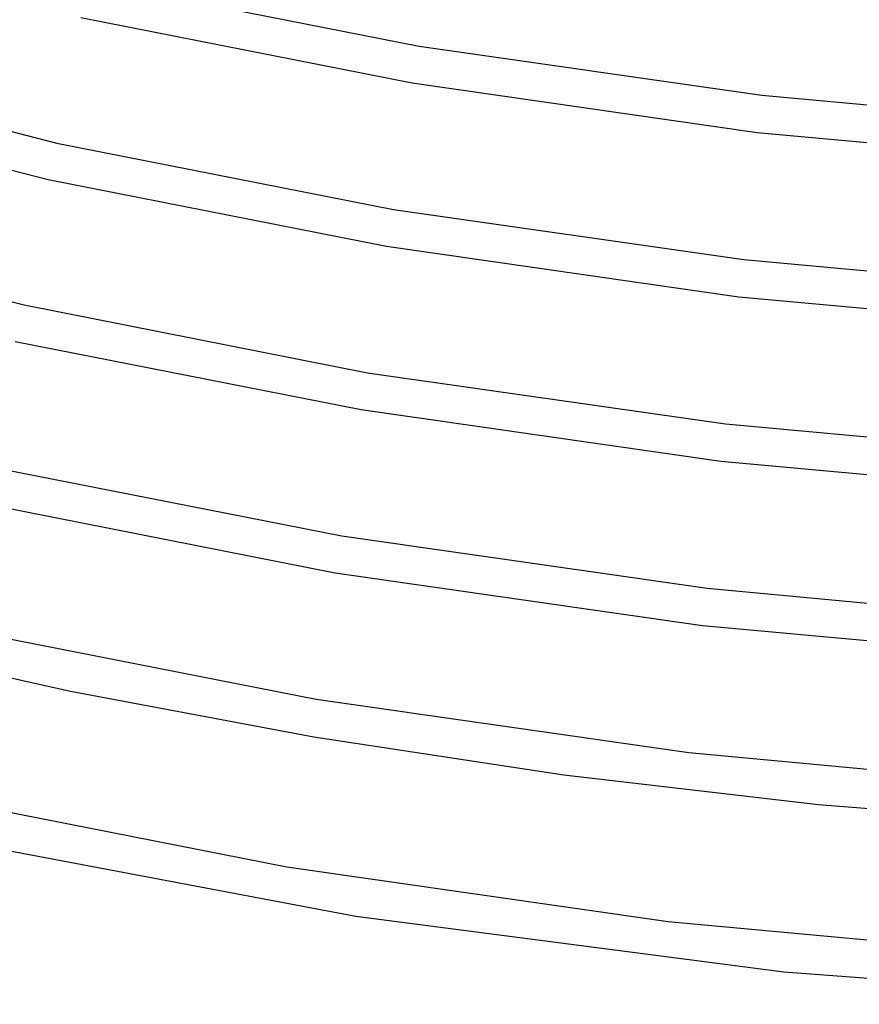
# Model space of a CAD drawing. Header units: millimetres. Extents: x -470 to 470, y -236 to 403.
# Tile 4 of 107: x -169 to -79, y -218 to -113. Entities that reach past the tile are written whole.
import ezdxf

# ---------------------------------------------------------------- set-up
doc = ezdxf.new("R2010")
doc.units = ezdxf.units.MM
doc.layers.add('THICK', color=7, linetype='Continuous')

msp = doc.modelspace()

# ---------------------------------------------------------------- linework, layer by layer
at = {"layer": 'THICK'}
for p, q in [((-161.68, -109.02), (-126.49, -115.96)), ((-162.64, -112.91), (-127.23, -119.89)), ((-126.49, -115.96), (-89.86, -121.2)), ((-199.23, -117.65), (-165.19, -126.32)), ((-127.23, -119.89), (-90.38, -125.17)), ((-200.41, -121.47), (-166.14, -130.21)), ((-89.86, -121.2), (-52.2, -124.66)), ((-90.38, -125.17), (-52.5, -128.65)), ((-165.19, -126.32), (-129.24, -133.4)), ((-166.14, -130.21), (-129.97, -137.34)), ((-129.24, -133.4), (-91.81, -138.76)), ((-203.47, -134.76), (-168.7, -143.61)), ((-129.97, -137.34), (-92.32, -142.73)), ((-91.81, -138.76), (-53.33, -142.3)), ((-92.32, -142.73), (-53.63, -146.29)), ((-168.7, -143.61), (-131.99, -150.85)), ((-169.64, -147.5), (-132.7, -154.78)), ((-131.99, -150.85), (-93.76, -156.32)), ((-132.7, -154.78), (-94.26, -160.29)), ((-93.76, -156.32), (-54.46, -159.93)), ((-172.22, -160.9), (-134.74, -168.29)), ((-94.26, -160.29), (-54.75, -163.92)), ((-173.15, -164.8), (-135.45, -172.23)), ((-134.74, -168.29), (-95.71, -173.88)), ((-135.45, -172.23), (-96.21, -177.85)), ((-95.71, -173.88), (-55.6, -177.57)), ((-175.74, -178.2), (-137.49, -185.74)), ((-96.21, -177.85), (-55.88, -181.56)), ((-188.91, -179.21), (-163.74, -184.88)), ((-163.74, -184.88), (-137.73, -189.75)), ((-137.49, -185.74), (-97.67, -191.44)), ((-137.73, -189.75), (-111.02, -193.8)), ((-97.67, -191.44), (-56.73, -195.2)), ((-111.02, -193.8), (-83.8, -196.97)), ((-179.79, -195.92), (-140.64, -203.64)), ((-83.8, -196.97), (-56.16, -199.25)), ((-177.1, -200.62), (-133.24, -208.91)), ((-140.64, -203.64), (-99.88, -209.48)), ((-133.24, -208.91), (-87.53, -214.86)), ((-99.88, -209.48), (-57.97, -213.34)), ((-87.53, -214.86), (-40.59, -218.33))]:
    msp.add_line(p, q, dxfattribs=at)

doc.saveas('drawing.dxf')
